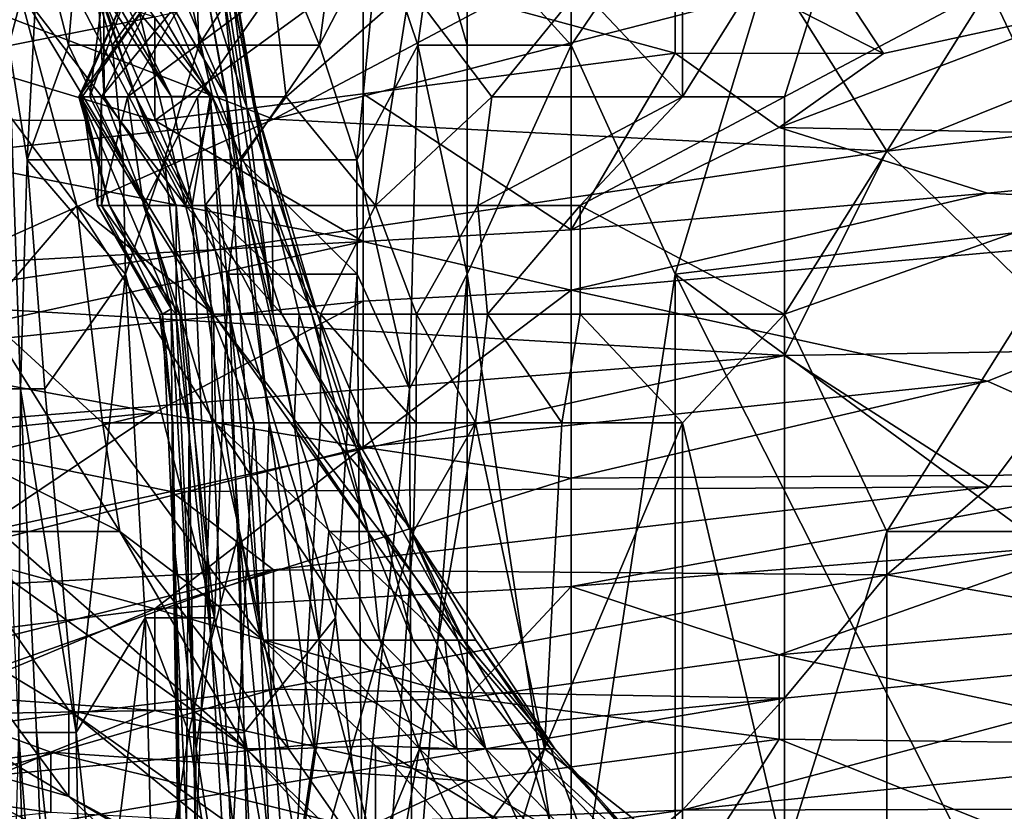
# Model space of a CAD drawing. Extents: x -0.375 to 0.375, y -0.309 to 0.309.
# Tile 72 of 226: x -0.266 to -0.246, y 0.173 to 0.189. Entities that reach past the tile are written whole.
import ezdxf

# ---------------------------------------------------------------- set-up
doc = ezdxf.new("R2010")
doc.units = 0

msp = doc.modelspace()

# ---------------------------------------------------------------- linework, layer by layer
for points in [[(-0.233485, 0.186364, 0.449816), (-0.231344, 0.200515, 0.449852), (-0.248476, 0.198157, 0.449816)], [(-0.254901, 0.188723, 0.449689), (-0.248476, 0.198157, 0.449816), (-0.254901, 0.191081, 0.44967)], [(-0.252759, 0.184005, 0.449751), (-0.248476, 0.198157, 0.449816), (-0.254901, 0.188723, 0.449689)], [(-0.252759, 0.184005, 0.449751), (-0.233485, 0.186364, 0.449816), (-0.248476, 0.198157, 0.449816)], [(-0.252612, 0.19661, 0.449106), (-0.252612, 0.18766, 0.447641), (-0.254717, 0.189897, 0.449656)], [(-0.252612, 0.19661, 0.449106), (-0.248403, 0.194372, 0.446726), (-0.252612, 0.18766, 0.447641)], [(-0.263912, 0.189897, 0.626551), (-0.263788, 0.194372, 0.616873), (-0.262282, 0.18766, 0.616873)], [(-0.262352, 0.192135, 0.599452), (-0.26165, 0.18766, 0.605259), (-0.263788, 0.194372, 0.616873)], [(-0.26165, 0.18766, 0.605259), (-0.262282, 0.18766, 0.616873), (-0.263788, 0.194372, 0.616873)], [(-0.252612, 0.18766, 0.447641), (-0.248403, 0.194372, 0.446726), (-0.250508, 0.18766, 0.446629)], [(-0.248403, 0.194372, 0.446726), (-0.246298, 0.189897, 0.445799), (-0.250508, 0.18766, 0.446629)], [(-0.244194, 0.185422, 0.445298), (-0.246298, 0.189897, 0.445799), (-0.23788, 0.194372, 0.445756)], [(-0.266477, 0.188723, 0.347063), (-0.265853, 0.191081, 0.354816), (-0.266858, 0.19344, 0.335434)], [(-0.263936, 0.192135, 0.545253), (-0.261995, 0.18766, 0.543317), (-0.262415, 0.189897, 0.55106)], [(-0.263325, 0.189897, 0.533639), (-0.261995, 0.18766, 0.543317), (-0.263936, 0.192135, 0.545253)], [(-0.261455, 0.18766, 0.597516), (-0.26165, 0.18766, 0.605259), (-0.262352, 0.192135, 0.599452)], [(-0.262203, 0.192135, 0.593644), (-0.261455, 0.18766, 0.597516), (-0.262352, 0.192135, 0.599452)], [(-0.261047, 0.185422, 0.58203), (-0.261455, 0.18766, 0.597516), (-0.262203, 0.192135, 0.593644)], [(-0.262195, 0.192135, 0.587838), (-0.261047, 0.185422, 0.58203), (-0.262203, 0.192135, 0.593644)], [(-0.261884, 0.189897, 0.576223), (-0.261047, 0.185422, 0.58203), (-0.262195, 0.192135, 0.587838)], [(-0.252759, 0.190745, 0.106728), (-0.250618, 0.191819, 0.098975), (-0.248476, 0.18855, 0.129986)], [(-0.248476, 0.18855, 0.129986), (-0.250618, 0.191819, 0.098975), (-0.244193, 0.189476, 0.12611)], [(-0.266477, 0.188723, 0.347063), (-0.266096, 0.186364, 0.354816), (-0.265853, 0.191081, 0.354816)], [(-0.265853, 0.191081, 0.354816), (-0.266096, 0.186364, 0.354816), (-0.265244, 0.188723, 0.366445)], [(-0.265244, 0.188723, 0.366445), (-0.265038, 0.191081, 0.366445), (-0.265853, 0.191081, 0.354816)], [(-0.265244, 0.188723, 0.366445), (-0.264346, 0.188723, 0.378074), (-0.265038, 0.191081, 0.366445)], [(-0.264346, 0.188723, 0.378074), (-0.262646, 0.191081, 0.397456), (-0.265038, 0.191081, 0.366445)], [(-0.264346, 0.188723, 0.378074), (-0.262566, 0.188723, 0.401332), (-0.262646, 0.191081, 0.397456)], [(-0.262646, 0.191081, 0.397456), (-0.262566, 0.188723, 0.401332), (-0.261054, 0.191081, 0.416838)], [(-0.262566, 0.188723, 0.401332), (-0.260078, 0.188723, 0.432343), (-0.261054, 0.191081, 0.416838)], [(-0.261054, 0.191081, 0.416838), (-0.260078, 0.188723, 0.432343), (-0.259763, 0.191081, 0.432343)], [(-0.258855, 0.191081, 0.443972), (-0.259763, 0.191081, 0.432343), (-0.260078, 0.188723, 0.432343)], [(-0.260078, 0.188723, 0.432343), (-0.259315, 0.186364, 0.443972), (-0.258855, 0.191081, 0.443972)], [(-0.259315, 0.186364, 0.443972), (-0.25806, 0.188723, 0.447849), (-0.258855, 0.191081, 0.443972)], [(-0.25806, 0.188723, 0.447849), (-0.257731, 0.191081, 0.447849), (-0.258855, 0.191081, 0.443972)], [(-0.257731, 0.191081, 0.447849), (-0.25806, 0.188723, 0.447849), (-0.257042, 0.188723, 0.449172)], [(-0.257042, 0.191081, 0.44886), (-0.257731, 0.191081, 0.447849), (-0.257042, 0.188723, 0.449172)], [(-0.254901, 0.188723, 0.449689), (-0.254901, 0.191081, 0.44967), (-0.257042, 0.191081, 0.44886)], [(-0.257042, 0.188723, 0.449172), (-0.254901, 0.188723, 0.449689), (-0.257042, 0.191081, 0.44886)], [(-0.259184, 0.190301, 0.106728), (-0.252759, 0.190745, 0.106728), (-0.252759, 0.188555, 0.12611)], [(-0.252759, 0.190745, 0.106728), (-0.248476, 0.18855, 0.129986), (-0.252759, 0.188555, 0.12611)], [(-0.23788, 0.19079, 0.79689), (-0.250508, 0.189905, 0.802697), (-0.248403, 0.186541, 0.794954)], [(-0.248403, 0.186541, 0.794954), (-0.23788, 0.187757, 0.791083), (-0.23788, 0.19079, 0.79689)], [(-0.254717, 0.19055, 0.806569), (-0.269449, 0.190435, 0.816247), (-0.261031, 0.187201, 0.804633)], [(-0.26775, 0.190631, 0.102851), (-0.263467, 0.189307, 0.11448), (-0.26775, 0.188461, 0.122233)], [(-0.261031, 0.187201, 0.804633), (-0.250508, 0.189905, 0.802697), (-0.254717, 0.19055, 0.806569)], [(-0.261031, 0.187201, 0.804633), (-0.269449, 0.190435, 0.816247), (-0.269449, 0.186294, 0.808504)], [(-0.263467, 0.187174, 0.133862), (-0.259184, 0.190301, 0.106728), (-0.259184, 0.187719, 0.129986)], [(-0.263467, 0.189307, 0.11448), (-0.259184, 0.190301, 0.106728), (-0.263467, 0.187174, 0.133862)], [(-0.259184, 0.190301, 0.106728), (-0.252759, 0.188555, 0.12611), (-0.259184, 0.187719, 0.129986)], [(-0.265076, 0.185422, 0.647843), (-0.26843, 0.189897, 0.655586), (-0.266277, 0.189897, 0.643972)], [(-0.267, 0.183185, 0.663329), (-0.26843, 0.189897, 0.655586), (-0.265076, 0.185422, 0.647843)], [(-0.265158, 0.189897, 0.636229), (-0.262836, 0.185422, 0.630422), (-0.266277, 0.189897, 0.643972)], [(-0.26226, 0.183185, 0.634294), (-0.266277, 0.189897, 0.643972), (-0.262836, 0.185422, 0.630422)], [(-0.26226, 0.183185, 0.634294), (-0.265076, 0.185422, 0.647843), (-0.266277, 0.189897, 0.643972)], [(-0.263912, 0.189897, 0.626551), (-0.262836, 0.185422, 0.630422), (-0.265158, 0.189897, 0.636229)], [(-0.263409, 0.189897, 0.475568), (-0.265032, 0.18766, 0.47944), (-0.264011, 0.189897, 0.487183)], [(-0.265032, 0.18766, 0.47944), (-0.265002, 0.18766, 0.487183), (-0.264011, 0.189897, 0.487183)], [(-0.263409, 0.189897, 0.475568), (-0.264964, 0.18766, 0.475568), (-0.265032, 0.18766, 0.47944)], [(-0.265002, 0.18766, 0.487183), (-0.264809, 0.18766, 0.494925), (-0.264011, 0.189897, 0.487183)], [(-0.263409, 0.189897, 0.475568), (-0.264569, 0.18766, 0.469761), (-0.264964, 0.18766, 0.475568)], [(-0.264809, 0.18766, 0.494925), (-0.26451, 0.18766, 0.500732), (-0.264526, 0.189897, 0.496861)], [(-0.264011, 0.189897, 0.487183), (-0.264809, 0.18766, 0.494925), (-0.264526, 0.189897, 0.496861)], [(-0.264644, 0.189897, 0.502668), (-0.263861, 0.18766, 0.508475), (-0.264606, 0.189897, 0.510411)], [(-0.26451, 0.18766, 0.500732), (-0.263861, 0.18766, 0.508475), (-0.264644, 0.189897, 0.502668)], [(-0.264526, 0.189897, 0.496861), (-0.26451, 0.18766, 0.500732), (-0.264644, 0.189897, 0.502668)], [(-0.264606, 0.189897, 0.510411), (-0.263135, 0.187673, 0.516218), (-0.26442, 0.189897, 0.516218)], [(-0.263861, 0.18766, 0.508475), (-0.262705, 0.185422, 0.512346), (-0.264606, 0.189897, 0.510411)], [(-0.264606, 0.189897, 0.510411), (-0.262705, 0.185422, 0.512346), (-0.263135, 0.187673, 0.516218)], [(-0.262752, 0.189897, 0.467826), (-0.264569, 0.18766, 0.469761), (-0.263409, 0.189897, 0.475568)], [(-0.264035, 0.18766, 0.46589), (-0.264569, 0.18766, 0.469761), (-0.262752, 0.189897, 0.467826)], [(-0.26442, 0.189897, 0.516218), (-0.263135, 0.187673, 0.516218), (-0.264214, 0.189897, 0.520089)], [(-0.263638, 0.189897, 0.527832), (-0.264214, 0.189897, 0.520089), (-0.262333, 0.18766, 0.527832)], [(-0.262333, 0.18766, 0.527832), (-0.264214, 0.189897, 0.520089), (-0.263135, 0.187673, 0.516218)], [(-0.262752, 0.189897, 0.467826), (-0.261031, 0.189897, 0.460173), (-0.264035, 0.18766, 0.46589)], [(-0.264035, 0.18766, 0.46589), (-0.261031, 0.189897, 0.460173), (-0.262594, 0.18766, 0.460083)], [(-0.262836, 0.185422, 0.630422), (-0.263912, 0.189897, 0.626551), (-0.262282, 0.18766, 0.616873)], [(-0.263325, 0.189897, 0.533639), (-0.263638, 0.189897, 0.527832), (-0.262333, 0.18766, 0.527832)], [(-0.262333, 0.18766, 0.527832), (-0.261995, 0.18766, 0.543317), (-0.263325, 0.189897, 0.533639)], [(-0.260769, 0.18766, 0.456212), (-0.262594, 0.18766, 0.460083), (-0.261031, 0.189897, 0.460173)], [(-0.262415, 0.189897, 0.55106), (-0.261606, 0.185422, 0.560738), (-0.262067, 0.189897, 0.566545)], [(-0.261995, 0.18766, 0.543317), (-0.261606, 0.185422, 0.560738), (-0.262415, 0.189897, 0.55106)], [(-0.262067, 0.189897, 0.566545), (-0.261045, 0.183185, 0.568481), (-0.261884, 0.189897, 0.576223)], [(-0.261606, 0.185422, 0.560738), (-0.261045, 0.183185, 0.568481), (-0.262067, 0.189897, 0.566545)], [(-0.261045, 0.183185, 0.568481), (-0.261047, 0.185422, 0.58203), (-0.261884, 0.189897, 0.576223)], [(-0.248403, 0.186541, 0.794954), (-0.250508, 0.189905, 0.802697), (-0.261031, 0.187201, 0.804633)], [(-0.261031, 0.189897, 0.460173), (-0.258221, 0.189897, 0.454276), (-0.260769, 0.18766, 0.456212)], [(-0.260769, 0.18766, 0.456212), (-0.258221, 0.189897, 0.454276), (-0.258926, 0.185422, 0.451494)], [(-0.258926, 0.185422, 0.451494), (-0.258221, 0.189897, 0.454276), (-0.256538, 0.18766, 0.450405)], [(-0.254717, 0.189897, 0.449656), (-0.256538, 0.18766, 0.450405), (-0.258221, 0.189897, 0.454276)], [(-0.256538, 0.18766, 0.450405), (-0.254717, 0.189897, 0.449656), (-0.252612, 0.18766, 0.447641)], [(-0.250508, 0.183185, 0.446119), (-0.246298, 0.189897, 0.445799), (-0.244194, 0.185422, 0.445298)], [(-0.250508, 0.183185, 0.446119), (-0.250508, 0.18766, 0.446629), (-0.246298, 0.189897, 0.445799)], [(-0.250618, 0.187025, 0.141615), (-0.244193, 0.189476, 0.12611), (-0.235627, 0.186731, 0.157121)], [(-0.248476, 0.18855, 0.129986), (-0.244193, 0.189476, 0.12611), (-0.250618, 0.187025, 0.141615)], [(-0.263467, 0.187174, 0.133862), (-0.26775, 0.188461, 0.122233), (-0.263467, 0.189307, 0.11448)], [(-0.266594, 0.181647, 0.343187), (-0.266238, 0.181647, 0.350939), (-0.266477, 0.188723, 0.347063)], [(-0.266477, 0.188723, 0.347063), (-0.266238, 0.181647, 0.350939), (-0.266096, 0.186364, 0.354816)], [(-0.266096, 0.186364, 0.354816), (-0.264123, 0.186364, 0.38195), (-0.265244, 0.188723, 0.366445)], [(-0.265244, 0.188723, 0.366445), (-0.264123, 0.186364, 0.38195), (-0.264346, 0.188723, 0.378074)], [(-0.263272, 0.186364, 0.39358), (-0.262566, 0.188723, 0.401332), (-0.264346, 0.188723, 0.378074)], [(-0.264123, 0.186364, 0.38195), (-0.263272, 0.186364, 0.39358), (-0.264346, 0.188723, 0.378074)], [(-0.263272, 0.186364, 0.39358), (-0.26169, 0.186364, 0.412961), (-0.262566, 0.188723, 0.401332)], [(-0.262566, 0.188723, 0.401332), (-0.26169, 0.186364, 0.412961), (-0.260078, 0.188723, 0.432343)], [(-0.26169, 0.186364, 0.412961), (-0.259315, 0.186364, 0.443972), (-0.260078, 0.188723, 0.432343)], [(-0.258227, 0.181647, 0.447849), (-0.25806, 0.188723, 0.447849), (-0.259315, 0.186364, 0.443972)], [(-0.25806, 0.188723, 0.447849), (-0.258227, 0.181647, 0.447849), (-0.257042, 0.184005, 0.449287)], [(-0.257042, 0.188723, 0.449172), (-0.25806, 0.188723, 0.447849), (-0.257042, 0.184005, 0.449287)], [(-0.257042, 0.184005, 0.449287), (-0.254901, 0.188723, 0.449689), (-0.257042, 0.188723, 0.449172)], [(-0.254901, 0.169854, 0.449678), (-0.254901, 0.188723, 0.449689), (-0.257042, 0.184005, 0.449287)], [(-0.254901, 0.169854, 0.449678), (-0.252759, 0.184005, 0.449751), (-0.254901, 0.188723, 0.449689)], [(-0.26775, 0.188461, 0.122233), (-0.263467, 0.187174, 0.133862), (-0.272033, 0.187189, 0.133862)], [(-0.259184, 0.187719, 0.129986), (-0.252759, 0.188555, 0.12611), (-0.254901, 0.184922, 0.157121)], [(-0.252759, 0.188555, 0.12611), (-0.250618, 0.187025, 0.141615), (-0.254901, 0.184922, 0.157121)], [(-0.252759, 0.188555, 0.12611), (-0.248476, 0.18855, 0.129986), (-0.250618, 0.187025, 0.141615)], [(-0.264404, 0.185422, 0.481375), (-0.265002, 0.18766, 0.487183), (-0.265032, 0.18766, 0.47944)], [(-0.264964, 0.18766, 0.475568), (-0.264404, 0.185422, 0.481375), (-0.265032, 0.18766, 0.47944)], [(-0.265002, 0.18766, 0.487183), (-0.263661, 0.185422, 0.491054), (-0.264809, 0.18766, 0.494925)], [(-0.263661, 0.185422, 0.491054), (-0.265002, 0.18766, 0.487183), (-0.263135, 0.18329, 0.487183)], [(-0.263135, 0.18329, 0.487183), (-0.265002, 0.18766, 0.487183), (-0.264404, 0.185422, 0.481375)], [(-0.264652, 0.185422, 0.475568), (-0.264404, 0.185422, 0.481375), (-0.264964, 0.18766, 0.475568)], [(-0.264569, 0.18766, 0.469761), (-0.264652, 0.185422, 0.475568), (-0.264964, 0.18766, 0.475568)], [(-0.264809, 0.18766, 0.494925), (-0.263661, 0.185422, 0.491054), (-0.26451, 0.18766, 0.500732)], [(-0.264571, 0.185422, 0.469761), (-0.264652, 0.185422, 0.475568), (-0.264569, 0.18766, 0.469761)], [(-0.263705, 0.185422, 0.462019), (-0.264571, 0.185422, 0.469761), (-0.264035, 0.18766, 0.46589)], [(-0.264035, 0.18766, 0.46589), (-0.264571, 0.185422, 0.469761), (-0.264569, 0.18766, 0.469761)], [(-0.263861, 0.18766, 0.508475), (-0.26451, 0.18766, 0.500732), (-0.263028, 0.185422, 0.502668)], [(-0.263661, 0.185422, 0.491054), (-0.263028, 0.185422, 0.502668), (-0.26451, 0.18766, 0.500732)], [(-0.262594, 0.18766, 0.460083), (-0.263705, 0.185422, 0.462019), (-0.264035, 0.18766, 0.46589)], [(-0.263028, 0.185422, 0.502668), (-0.262705, 0.185422, 0.512346), (-0.263861, 0.18766, 0.508475)], [(-0.263705, 0.185422, 0.462019), (-0.262594, 0.18766, 0.460083), (-0.262434, 0.185422, 0.458147)], [(-0.263467, 0.187174, 0.133862), (-0.259184, 0.187719, 0.129986), (-0.259184, 0.184677, 0.157121)], [(-0.262705, 0.185422, 0.512346), (-0.262333, 0.18766, 0.527832), (-0.263135, 0.187673, 0.516218)], [(-0.262836, 0.185422, 0.630422), (-0.262282, 0.18766, 0.616873), (-0.260857, 0.183185, 0.620744)], [(-0.262705, 0.185422, 0.512346), (-0.261738, 0.17871, 0.529767), (-0.262333, 0.18766, 0.527832)], [(-0.260769, 0.18766, 0.456212), (-0.262434, 0.185422, 0.458147), (-0.262594, 0.18766, 0.460083)], [(-0.258926, 0.185422, 0.451494), (-0.262434, 0.185422, 0.458147), (-0.260769, 0.18766, 0.456212)], [(-0.262333, 0.18766, 0.527832), (-0.261288, 0.176473, 0.53751), (-0.261995, 0.18766, 0.543317)], [(-0.262333, 0.18766, 0.527832), (-0.261738, 0.17871, 0.529767), (-0.261288, 0.176473, 0.53751)], [(-0.26165, 0.18766, 0.605259), (-0.260125, 0.183185, 0.605259), (-0.262282, 0.18766, 0.616873)], [(-0.260857, 0.183185, 0.620744), (-0.262282, 0.18766, 0.616873), (-0.260125, 0.183185, 0.605259)], [(-0.261995, 0.18766, 0.543317), (-0.261114, 0.180948, 0.554931), (-0.261606, 0.185422, 0.560738)], [(-0.261288, 0.176473, 0.53751), (-0.261114, 0.180948, 0.554931), (-0.261995, 0.18766, 0.543317)], [(-0.26165, 0.18766, 0.605259), (-0.261455, 0.18766, 0.597516), (-0.26012, 0.183185, 0.597516)], [(-0.26012, 0.183185, 0.597516), (-0.260125, 0.183185, 0.605259), (-0.26165, 0.18766, 0.605259)], [(-0.26012, 0.183185, 0.597516), (-0.261455, 0.18766, 0.597516), (-0.260239, 0.183185, 0.589773)], [(-0.261455, 0.18766, 0.597516), (-0.261047, 0.185422, 0.58203), (-0.260239, 0.183185, 0.589773)], [(-0.259184, 0.187719, 0.129986), (-0.254901, 0.184922, 0.157121), (-0.259184, 0.184677, 0.157121)], [(-0.256821, 0.185422, 0.4486), (-0.258926, 0.185422, 0.451494), (-0.256538, 0.18766, 0.450405)], [(-0.256821, 0.185422, 0.4486), (-0.252612, 0.18766, 0.447641), (-0.254717, 0.185422, 0.44725)], [(-0.256821, 0.185422, 0.4486), (-0.256538, 0.18766, 0.450405), (-0.252612, 0.18766, 0.447641)], [(-0.254717, 0.185422, 0.44725), (-0.252612, 0.18766, 0.447641), (-0.250508, 0.18766, 0.446629)], [(-0.250508, 0.183185, 0.446119), (-0.254717, 0.185422, 0.44725), (-0.250508, 0.18766, 0.446629)], [(-0.23788, 0.187757, 0.791083), (-0.248403, 0.186541, 0.794954), (-0.244194, 0.182436, 0.78334)], [(-0.269892, 0.184087, 0.160997), (-0.272033, 0.187189, 0.133862), (-0.259184, 0.184677, 0.157121)], [(-0.272033, 0.187189, 0.133862), (-0.263467, 0.187174, 0.133862), (-0.259184, 0.184677, 0.157121)], [(-0.261031, 0.187201, 0.804633), (-0.269449, 0.186294, 0.808504), (-0.269449, 0.183446, 0.802697)], [(-0.248403, 0.186541, 0.794954), (-0.261031, 0.187201, 0.804633), (-0.269449, 0.183446, 0.802697)], [(-0.250618, 0.187025, 0.141615), (-0.246335, 0.185676, 0.157121), (-0.254901, 0.184922, 0.157121)], [(-0.250618, 0.187025, 0.141615), (-0.235627, 0.186731, 0.157121), (-0.246335, 0.185676, 0.157121)], [(-0.246335, 0.185676, 0.157121), (-0.235627, 0.186731, 0.157121), (-0.237769, 0.185214, 0.16875)], [(-0.250508, 0.18233, 0.787212), (-0.248403, 0.186541, 0.794954), (-0.269449, 0.183446, 0.802697)], [(-0.244194, 0.182436, 0.78334), (-0.248403, 0.186541, 0.794954), (-0.250508, 0.18233, 0.787212)], [(-0.266238, 0.181647, 0.350939), (-0.265737, 0.181647, 0.358692), (-0.266096, 0.186364, 0.354816)], [(-0.266096, 0.186364, 0.354816), (-0.264071, 0.184005, 0.38195), (-0.264123, 0.186364, 0.38195)], [(-0.265737, 0.181647, 0.358692), (-0.264071, 0.184005, 0.38195), (-0.266096, 0.186364, 0.354816)], [(-0.264123, 0.186364, 0.38195), (-0.264071, 0.184005, 0.38195), (-0.263272, 0.186364, 0.39358)], [(-0.264071, 0.184005, 0.38195), (-0.26224, 0.17693, 0.401332), (-0.263272, 0.186364, 0.39358)], [(-0.263272, 0.186364, 0.39358), (-0.261951, 0.184005, 0.409085), (-0.26169, 0.186364, 0.412961)], [(-0.263272, 0.186364, 0.39358), (-0.26224, 0.17693, 0.401332), (-0.261951, 0.184005, 0.409085)], [(-0.261951, 0.184005, 0.409085), (-0.259309, 0.184005, 0.443972), (-0.26169, 0.186364, 0.412961)], [(-0.26169, 0.186364, 0.412961), (-0.259309, 0.184005, 0.443972), (-0.259315, 0.186364, 0.443972)], [(-0.259315, 0.186364, 0.443972), (-0.259309, 0.184005, 0.443972), (-0.258227, 0.181647, 0.447849)], [(-0.252759, 0.184005, 0.449751), (-0.227061, 0.165137, 0.449729), (-0.233485, 0.186364, 0.449816)], [(-0.254901, 0.184922, 0.157121), (-0.246335, 0.185676, 0.157121), (-0.254901, 0.183676, 0.16875)], [(-0.246335, 0.185676, 0.157121), (-0.237769, 0.185214, 0.16875), (-0.254901, 0.183676, 0.16875)], [(-0.264545, 0.180948, 0.657522), (-0.267, 0.183185, 0.663329), (-0.265076, 0.185422, 0.647843)], [(-0.262225, 0.180948, 0.643972), (-0.264545, 0.180948, 0.657522), (-0.265076, 0.185422, 0.647843)], [(-0.26226, 0.183185, 0.634294), (-0.262225, 0.180948, 0.643972), (-0.265076, 0.185422, 0.647843)], [(-0.264652, 0.185422, 0.475568), (-0.263313, 0.183185, 0.47944), (-0.264404, 0.185422, 0.481375)], [(-0.263374, 0.183185, 0.473633), (-0.263313, 0.183185, 0.47944), (-0.264652, 0.185422, 0.475568)], [(-0.264571, 0.185422, 0.469761), (-0.263374, 0.183185, 0.473633), (-0.264652, 0.185422, 0.475568)], [(-0.264571, 0.185422, 0.469761), (-0.263705, 0.185422, 0.462019), (-0.262954, 0.183185, 0.463954)], [(-0.262954, 0.183185, 0.463954), (-0.263374, 0.183185, 0.473633), (-0.264571, 0.185422, 0.469761)], [(-0.263313, 0.183185, 0.47944), (-0.263135, 0.18329, 0.487183), (-0.264404, 0.185422, 0.481375)], [(-0.262954, 0.183185, 0.463954), (-0.263705, 0.185422, 0.462019), (-0.262304, 0.183185, 0.460083)], [(-0.263705, 0.185422, 0.462019), (-0.262434, 0.185422, 0.458147), (-0.262304, 0.183185, 0.460083)], [(-0.263031, 0.183185, 0.491054), (-0.263028, 0.185422, 0.502668), (-0.263661, 0.185422, 0.491054)], [(-0.263031, 0.183185, 0.491054), (-0.263661, 0.185422, 0.491054), (-0.263135, 0.18329, 0.487183)], [(-0.263031, 0.183185, 0.491054), (-0.262314, 0.176473, 0.508475), (-0.263028, 0.185422, 0.502668)], [(-0.263028, 0.185422, 0.502668), (-0.262314, 0.176473, 0.508475), (-0.262705, 0.185422, 0.512346)], [(-0.260857, 0.183185, 0.620744), (-0.26226, 0.183185, 0.634294), (-0.262836, 0.185422, 0.630422)], [(-0.262314, 0.176473, 0.508475), (-0.261738, 0.17871, 0.529767), (-0.262705, 0.185422, 0.512346)], [(-0.262434, 0.185422, 0.458147), (-0.258926, 0.185422, 0.451494), (-0.260059, 0.183185, 0.454276)], [(-0.260059, 0.183185, 0.454276), (-0.260064, 0.180948, 0.456212), (-0.262434, 0.185422, 0.458147)], [(-0.262434, 0.185422, 0.458147), (-0.261436, 0.180948, 0.460083), (-0.262304, 0.183185, 0.460083)], [(-0.262434, 0.185422, 0.458147), (-0.260064, 0.180948, 0.456212), (-0.261436, 0.180948, 0.460083)], [(-0.261045, 0.183185, 0.568481), (-0.261606, 0.185422, 0.560738), (-0.260603, 0.180948, 0.568481)], [(-0.260603, 0.180948, 0.568481), (-0.261606, 0.185422, 0.560738), (-0.261114, 0.180948, 0.554931)], [(-0.260239, 0.183185, 0.589773), (-0.261047, 0.185422, 0.58203), (-0.260499, 0.183185, 0.58203)], [(-0.261045, 0.183185, 0.568481), (-0.260499, 0.183185, 0.58203), (-0.261047, 0.185422, 0.58203)], [(-0.260059, 0.183185, 0.454276), (-0.258926, 0.185422, 0.451494), (-0.258087, 0.183185, 0.450405)], [(-0.258926, 0.185422, 0.451494), (-0.256821, 0.185422, 0.4486), (-0.258087, 0.183185, 0.450405)], [(-0.256821, 0.185422, 0.4486), (-0.256624, 0.183185, 0.448469), (-0.258087, 0.183185, 0.450405)], [(-0.256624, 0.183185, 0.448469), (-0.256821, 0.185422, 0.4486), (-0.254717, 0.185422, 0.44725)], [(-0.254717, 0.185422, 0.44725), (-0.254717, 0.183185, 0.447209), (-0.256624, 0.183185, 0.448469)], [(-0.254717, 0.183185, 0.447209), (-0.254717, 0.185422, 0.44725), (-0.250508, 0.183185, 0.446119)], [(-0.248403, 0.17871, 0.445464), (-0.250508, 0.183185, 0.446119), (-0.244194, 0.185422, 0.445298)], [(-0.244194, 0.17871, 0.445147), (-0.248403, 0.17871, 0.445464), (-0.244194, 0.185422, 0.445298)], [(-0.254901, 0.183676, 0.16875), (-0.237769, 0.185214, 0.16875), (-0.246335, 0.181803, 0.192008)], [(-0.246335, 0.181803, 0.192008), (-0.237769, 0.185214, 0.16875), (-0.242052, 0.179899, 0.21139)], [(-0.259184, 0.184677, 0.157121), (-0.254901, 0.184922, 0.157121), (-0.254901, 0.183676, 0.16875)], [(-0.269892, 0.184087, 0.160997), (-0.259184, 0.184677, 0.157121), (-0.269892, 0.182343, 0.176502)], [(-0.259184, 0.184677, 0.157121), (-0.259184, 0.183454, 0.16875), (-0.269892, 0.182343, 0.176502)], [(-0.259184, 0.184677, 0.157121), (-0.254901, 0.183676, 0.16875), (-0.259184, 0.183454, 0.16875)], [(-0.265737, 0.181647, 0.358692), (-0.26509, 0.174571, 0.362569), (-0.264071, 0.184005, 0.38195)], [(-0.26509, 0.174571, 0.362569), (-0.263669, 0.17693, 0.38195), (-0.264071, 0.184005, 0.38195)], [(-0.263669, 0.17693, 0.38195), (-0.26224, 0.17693, 0.401332), (-0.264071, 0.184005, 0.38195)], [(-0.26224, 0.17693, 0.401332), (-0.26163, 0.174571, 0.409085), (-0.261951, 0.184005, 0.409085)], [(-0.259749, 0.17693, 0.43622), (-0.259309, 0.184005, 0.443972), (-0.261951, 0.184005, 0.409085)], [(-0.259749, 0.17693, 0.43622), (-0.261951, 0.184005, 0.409085), (-0.26163, 0.174571, 0.409085)], [(-0.259749, 0.17693, 0.43622), (-0.259209, 0.172213, 0.443972), (-0.259309, 0.184005, 0.443972)], [(-0.258227, 0.181647, 0.447849), (-0.259309, 0.184005, 0.443972), (-0.259209, 0.172213, 0.443972)], [(-0.258227, 0.181647, 0.447849), (-0.258177, 0.169854, 0.447849), (-0.257042, 0.184005, 0.449287)], [(-0.257042, 0.184005, 0.449287), (-0.258177, 0.169854, 0.447849), (-0.257042, 0.155703, 0.449221)], [(-0.257042, 0.155703, 0.449221), (-0.254901, 0.169854, 0.449678), (-0.257042, 0.184005, 0.449287)], [(-0.252759, 0.16042, 0.449729), (-0.252759, 0.184005, 0.449751), (-0.254901, 0.169854, 0.449678)], [(-0.242052, 0.162778, 0.449729), (-0.252759, 0.184005, 0.449751), (-0.252759, 0.16042, 0.449729)], [(-0.242052, 0.162778, 0.449729), (-0.227061, 0.165137, 0.449729), (-0.252759, 0.184005, 0.449751)], [(-0.259184, 0.180445, 0.195884), (-0.254901, 0.183676, 0.16875), (-0.246335, 0.181803, 0.192008)], [(-0.259184, 0.183454, 0.16875), (-0.254901, 0.183676, 0.16875), (-0.259184, 0.180445, 0.195884)], [(-0.269892, 0.182343, 0.176502), (-0.259184, 0.183454, 0.16875), (-0.263467, 0.181156, 0.188132)], [(-0.269449, 0.180811, 0.79689), (-0.250508, 0.18233, 0.787212), (-0.269449, 0.183446, 0.802697)], [(-0.259184, 0.183454, 0.16875), (-0.259184, 0.180445, 0.195884), (-0.263467, 0.181156, 0.188132)], [(-0.263135, 0.18329, 0.487183), (-0.263313, 0.183185, 0.47944), (-0.263103, 0.17871, 0.477504)], [(-0.263135, 0.18329, 0.487183), (-0.262617, 0.174235, 0.494925), (-0.263031, 0.183185, 0.491054)], [(-0.263103, 0.17871, 0.477504), (-0.262617, 0.174235, 0.494925), (-0.263135, 0.18329, 0.487183)], [(-0.267, 0.183185, 0.663329), (-0.26419, 0.17871, 0.663329), (-0.268674, 0.180948, 0.676878)], [(-0.264545, 0.180948, 0.657522), (-0.26419, 0.17871, 0.663329), (-0.267, 0.183185, 0.663329)], [(-0.263374, 0.183185, 0.473633), (-0.263099, 0.180948, 0.473633), (-0.263313, 0.183185, 0.47944)], [(-0.262763, 0.180948, 0.467826), (-0.263099, 0.180948, 0.473633), (-0.263374, 0.183185, 0.473633)], [(-0.262954, 0.183185, 0.463954), (-0.262763, 0.180948, 0.467826), (-0.263374, 0.183185, 0.473633)], [(-0.263103, 0.17871, 0.477504), (-0.263313, 0.183185, 0.47944), (-0.263099, 0.180948, 0.473633)], [(-0.262617, 0.174235, 0.494925), (-0.262314, 0.176473, 0.508475), (-0.263031, 0.183185, 0.491054)], [(-0.262281, 0.180948, 0.463954), (-0.262763, 0.180948, 0.467826), (-0.262954, 0.183185, 0.463954)], [(-0.262304, 0.183185, 0.460083), (-0.262281, 0.180948, 0.463954), (-0.262954, 0.183185, 0.463954)], [(-0.261436, 0.180948, 0.460083), (-0.262281, 0.180948, 0.463954), (-0.262304, 0.183185, 0.460083)], [(-0.257502, 0.176473, 0.626551), (-0.262225, 0.180948, 0.643972), (-0.26226, 0.183185, 0.634294)], [(-0.26226, 0.183185, 0.634294), (-0.260857, 0.183185, 0.620744), (-0.257115, 0.176473, 0.620744)], [(-0.257115, 0.176473, 0.620744), (-0.257502, 0.176473, 0.626551), (-0.26226, 0.183185, 0.634294)], [(-0.261045, 0.183185, 0.568481), (-0.260603, 0.180948, 0.568481), (-0.260499, 0.183185, 0.58203)], [(-0.260125, 0.183185, 0.605259), (-0.258196, 0.17871, 0.611066), (-0.260857, 0.183185, 0.620744)], [(-0.258196, 0.17871, 0.611066), (-0.257115, 0.176473, 0.620744), (-0.260857, 0.183185, 0.620744)], [(-0.260603, 0.180948, 0.568481), (-0.259082, 0.17871, 0.58203), (-0.260499, 0.183185, 0.58203)], [(-0.259082, 0.17871, 0.58203), (-0.260239, 0.183185, 0.589773), (-0.260499, 0.183185, 0.58203)], [(-0.26012, 0.183185, 0.597516), (-0.260239, 0.183185, 0.589773), (-0.258753, 0.17871, 0.587838)], [(-0.260239, 0.183185, 0.589773), (-0.259082, 0.17871, 0.58203), (-0.258753, 0.17871, 0.587838)], [(-0.258196, 0.17871, 0.611066), (-0.260125, 0.183185, 0.605259), (-0.26012, 0.183185, 0.597516)], [(-0.25723, 0.176473, 0.597516), (-0.258196, 0.17871, 0.611066), (-0.26012, 0.183185, 0.597516)], [(-0.258753, 0.17871, 0.587838), (-0.25723, 0.176473, 0.597516), (-0.26012, 0.183185, 0.597516)], [(-0.258093, 0.180948, 0.45234), (-0.260064, 0.180948, 0.456212), (-0.260059, 0.183185, 0.454276)], [(-0.260059, 0.183185, 0.454276), (-0.258087, 0.183185, 0.450405), (-0.258093, 0.180948, 0.45234)], [(-0.258087, 0.183185, 0.450405), (-0.256871, 0.180948, 0.450405), (-0.258093, 0.180948, 0.45234)], [(-0.258087, 0.183185, 0.450405), (-0.256624, 0.183185, 0.448469), (-0.256871, 0.180948, 0.450405)], [(-0.256871, 0.180948, 0.450405), (-0.256624, 0.183185, 0.448469), (-0.255091, 0.180948, 0.448469)], [(-0.256624, 0.183185, 0.448469), (-0.254717, 0.183185, 0.447209), (-0.255091, 0.180948, 0.448469)], [(-0.255091, 0.180948, 0.448469), (-0.254717, 0.183185, 0.447209), (-0.252612, 0.180948, 0.446868)], [(-0.252612, 0.180948, 0.446868), (-0.254717, 0.183185, 0.447209), (-0.250508, 0.183185, 0.446119)], [(-0.250508, 0.183185, 0.446119), (-0.250508, 0.171998, 0.445812), (-0.252612, 0.180948, 0.446868)], [(-0.250508, 0.171998, 0.445812), (-0.250508, 0.183185, 0.446119), (-0.248403, 0.17871, 0.445464)], [(-0.246298, 0.179631, 0.777533), (-0.244194, 0.182436, 0.78334), (-0.250508, 0.18233, 0.787212)], [(-0.235775, 0.179911, 0.771726), (-0.244194, 0.182436, 0.78334), (-0.246298, 0.179631, 0.777533)], [(-0.269892, 0.180515, 0.192008), (-0.269892, 0.182343, 0.176502), (-0.263467, 0.181156, 0.188132)], [(-0.263135, 0.179534, 0.789147), (-0.250508, 0.18233, 0.787212), (-0.269449, 0.180811, 0.79689)], [(-0.263135, 0.179534, 0.789147), (-0.246298, 0.179631, 0.777533), (-0.250508, 0.18233, 0.787212)], [(-0.259184, 0.180445, 0.195884), (-0.246335, 0.181803, 0.192008), (-0.254901, 0.179803, 0.203637)], [(-0.246335, 0.181803, 0.192008), (-0.242052, 0.179899, 0.21139), (-0.254901, 0.179803, 0.203637)], [(-0.266594, 0.181647, 0.343187), (-0.266274, 0.174571, 0.343187), (-0.266238, 0.181647, 0.350939)], [(-0.266274, 0.174571, 0.343187), (-0.265903, 0.174571, 0.350939), (-0.266238, 0.181647, 0.350939)], [(-0.266238, 0.181647, 0.350939), (-0.26509, 0.174571, 0.362569), (-0.265737, 0.181647, 0.358692)], [(-0.265903, 0.174571, 0.350939), (-0.26509, 0.174571, 0.362569), (-0.266238, 0.181647, 0.350939)], [(-0.258177, 0.169854, 0.447849), (-0.258227, 0.181647, 0.447849), (-0.259209, 0.172213, 0.443972)], [(-0.269892, 0.17961, 0.199761), (-0.263467, 0.181156, 0.188132), (-0.26775, 0.178286, 0.21139)], [(-0.269892, 0.180515, 0.192008), (-0.263467, 0.181156, 0.188132), (-0.269892, 0.17961, 0.199761)], [(-0.263467, 0.181156, 0.188132), (-0.259184, 0.180445, 0.195884), (-0.26775, 0.178286, 0.21139)], [(-0.273658, 0.177258, 0.791083), (-0.263135, 0.179534, 0.789147), (-0.269449, 0.180811, 0.79689)], [(-0.268674, 0.180948, 0.676878), (-0.26419, 0.17871, 0.663329), (-0.26667, 0.17871, 0.674943)], [(-0.262225, 0.180948, 0.643972), (-0.261232, 0.176473, 0.655586), (-0.264545, 0.180948, 0.657522)], [(-0.264545, 0.180948, 0.657522), (-0.261232, 0.176473, 0.655586), (-0.26419, 0.17871, 0.663329)], [(-0.262861, 0.167523, 0.467826), (-0.263103, 0.17871, 0.477504), (-0.263099, 0.180948, 0.473633)], [(-0.262861, 0.167523, 0.467826), (-0.263099, 0.180948, 0.473633), (-0.262763, 0.180948, 0.467826)], [(-0.26263, 0.171998, 0.463954), (-0.262861, 0.167523, 0.467826), (-0.262763, 0.180948, 0.467826)], [(-0.262281, 0.180948, 0.463954), (-0.26263, 0.171998, 0.463954), (-0.262763, 0.180948, 0.467826)], [(-0.261884, 0.171998, 0.460083), (-0.26263, 0.171998, 0.463954), (-0.262281, 0.180948, 0.463954)], [(-0.261436, 0.180948, 0.460083), (-0.261884, 0.171998, 0.460083), (-0.262281, 0.180948, 0.463954)], [(-0.259201, 0.176473, 0.642036), (-0.261232, 0.176473, 0.655586), (-0.262225, 0.180948, 0.643972)], [(-0.262225, 0.180948, 0.643972), (-0.257502, 0.176473, 0.626551), (-0.259201, 0.176473, 0.642036)], [(-0.261436, 0.180948, 0.460083), (-0.260696, 0.16976, 0.456212), (-0.261884, 0.171998, 0.460083)], [(-0.260696, 0.16976, 0.456212), (-0.261436, 0.180948, 0.460083), (-0.260064, 0.180948, 0.456212)], [(-0.261288, 0.176473, 0.53751), (-0.260182, 0.174235, 0.549124), (-0.261114, 0.180948, 0.554931)], [(-0.261114, 0.180948, 0.554931), (-0.260088, 0.176473, 0.558802), (-0.260603, 0.180948, 0.568481)], [(-0.260182, 0.174235, 0.549124), (-0.260088, 0.176473, 0.558802), (-0.261114, 0.180948, 0.554931)], [(-0.260696, 0.16976, 0.456212), (-0.260064, 0.180948, 0.456212), (-0.258144, 0.17871, 0.45234)], [(-0.259889, 0.17871, 0.570416), (-0.259082, 0.17871, 0.58203), (-0.260603, 0.180948, 0.568481)], [(-0.260088, 0.176473, 0.558802), (-0.259889, 0.17871, 0.570416), (-0.260603, 0.180948, 0.568481)], [(-0.258144, 0.17871, 0.45234), (-0.260064, 0.180948, 0.456212), (-0.258093, 0.180948, 0.45234)], [(-0.2588, 0.16976, 0.45234), (-0.258144, 0.17871, 0.45234), (-0.256871, 0.180948, 0.450405)], [(-0.256871, 0.180948, 0.450405), (-0.255451, 0.174235, 0.448469), (-0.2588, 0.16976, 0.45234)], [(-0.256871, 0.180948, 0.450405), (-0.258144, 0.17871, 0.45234), (-0.258093, 0.180948, 0.45234)], [(-0.255451, 0.174235, 0.448469), (-0.256871, 0.180948, 0.450405), (-0.255091, 0.180948, 0.448469)], [(-0.255451, 0.174235, 0.448469), (-0.255091, 0.180948, 0.448469), (-0.252612, 0.180948, 0.446868)], [(-0.252612, 0.171998, 0.446534), (-0.255451, 0.174235, 0.448469), (-0.252612, 0.180948, 0.446868)], [(-0.252612, 0.180948, 0.446868), (-0.250508, 0.171998, 0.445812), (-0.252612, 0.171998, 0.446534)], [(-0.26775, 0.178286, 0.21139), (-0.259184, 0.180445, 0.195884), (-0.263467, 0.177119, 0.223019)], [(-0.259184, 0.180445, 0.195884), (-0.254901, 0.179803, 0.203637), (-0.263467, 0.177119, 0.223019)], [(-0.263467, 0.177119, 0.223019), (-0.254901, 0.179803, 0.203637), (-0.254901, 0.177575, 0.223019)], [(-0.254901, 0.177575, 0.223019), (-0.254901, 0.179803, 0.203637), (-0.242052, 0.179899, 0.21139)], [(-0.242052, 0.179899, 0.21139), (-0.244193, 0.178445, 0.223019), (-0.254901, 0.177575, 0.223019)], [(-0.248403, 0.177815, 0.773662), (-0.235775, 0.179911, 0.771726), (-0.246298, 0.179631, 0.777533)], [(-0.239984, 0.176336, 0.762048), (-0.235775, 0.179911, 0.771726), (-0.248403, 0.177815, 0.773662)], [(-0.261031, 0.177919, 0.78334), (-0.246298, 0.179631, 0.777533), (-0.263135, 0.179534, 0.789147)], [(-0.246298, 0.179631, 0.777533), (-0.261031, 0.177919, 0.78334), (-0.248403, 0.177815, 0.773662)], [(-0.273658, 0.177258, 0.791083), (-0.261031, 0.177919, 0.78334), (-0.263135, 0.179534, 0.789147)], [(-0.267839, 0.17871, 0.68075), (-0.261581, 0.174235, 0.669136), (-0.26524, 0.17503, 0.684621)], [(-0.267839, 0.17871, 0.68075), (-0.26667, 0.17871, 0.674943), (-0.261581, 0.174235, 0.669136)], [(-0.267638, 0.176473, 0.688492), (-0.267839, 0.17871, 0.68075), (-0.26524, 0.17503, 0.684621)], [(-0.26419, 0.17871, 0.663329), (-0.261581, 0.174235, 0.669136), (-0.26667, 0.17871, 0.674943)], [(-0.261232, 0.176473, 0.655586), (-0.260717, 0.174235, 0.663329), (-0.26419, 0.17871, 0.663329)], [(-0.260717, 0.174235, 0.663329), (-0.261581, 0.174235, 0.669136), (-0.26419, 0.17871, 0.663329)], [(-0.263103, 0.17871, 0.477504), (-0.262682, 0.16976, 0.487183), (-0.262617, 0.174235, 0.494925)], [(-0.26295, 0.16976, 0.477504), (-0.262682, 0.16976, 0.487183), (-0.263103, 0.17871, 0.477504)], [(-0.262861, 0.167523, 0.467826), (-0.26295, 0.16976, 0.477504), (-0.263103, 0.17871, 0.477504)], [(-0.261515, 0.16976, 0.514282), (-0.261738, 0.17871, 0.529767), (-0.262314, 0.176473, 0.508475)], [(-0.261738, 0.17871, 0.529767), (-0.261101, 0.171998, 0.527832), (-0.261288, 0.176473, 0.53751)], [(-0.261515, 0.16976, 0.514282), (-0.261101, 0.171998, 0.527832), (-0.261738, 0.17871, 0.529767)], [(-0.260696, 0.16976, 0.456212), (-0.258144, 0.17871, 0.45234), (-0.2588, 0.16976, 0.45234)], [(-0.260088, 0.176473, 0.558802), (-0.258837, 0.176473, 0.574288), (-0.259889, 0.17871, 0.570416)], [(-0.259082, 0.17871, 0.58203), (-0.259889, 0.17871, 0.570416), (-0.258837, 0.176473, 0.574288)], [(-0.258159, 0.176473, 0.58203), (-0.258753, 0.17871, 0.587838), (-0.259082, 0.17871, 0.58203)], [(-0.258159, 0.176473, 0.58203), (-0.259082, 0.17871, 0.58203), (-0.258837, 0.176473, 0.574288)], [(-0.25723, 0.176473, 0.597516), (-0.258753, 0.17871, 0.587838), (-0.256661, 0.174235, 0.585902)], [(-0.256661, 0.174235, 0.585902), (-0.258753, 0.17871, 0.587838), (-0.258159, 0.176473, 0.58203)], [(-0.25723, 0.176473, 0.597516), (-0.256864, 0.176473, 0.60913), (-0.258196, 0.17871, 0.611066)], [(-0.257115, 0.176473, 0.620744), (-0.258196, 0.17871, 0.611066), (-0.255239, 0.174235, 0.613001)], [(-0.255239, 0.174235, 0.613001), (-0.258196, 0.17871, 0.611066), (-0.256864, 0.176473, 0.60913)], [(-0.248403, 0.16081, 0.445458), (-0.250508, 0.171998, 0.445812), (-0.248403, 0.17871, 0.445464)], [(-0.248403, 0.16081, 0.445458), (-0.248403, 0.17871, 0.445464), (-0.244194, 0.17871, 0.445147)], [(-0.246298, 0.16081, 0.44525), (-0.248403, 0.16081, 0.445458), (-0.244194, 0.17871, 0.445147)], [(-0.239984, 0.165285, 0.445045), (-0.246298, 0.16081, 0.44525), (-0.244194, 0.17871, 0.445147)], [(-0.254901, 0.177575, 0.223019), (-0.244193, 0.178445, 0.223019), (-0.250618, 0.176167, 0.238524)], [(-0.250618, 0.176167, 0.238524), (-0.244193, 0.178445, 0.223019), (-0.244193, 0.17675, 0.238524)], [(-0.26775, 0.178286, 0.21139), (-0.263467, 0.177119, 0.223019), (-0.26775, 0.176564, 0.226895)], [(-0.273658, 0.177258, 0.791083), (-0.275763, 0.174235, 0.783398), (-0.261031, 0.177919, 0.78334)], [(-0.275763, 0.174235, 0.783398), (-0.271554, 0.174184, 0.779469), (-0.261031, 0.177919, 0.78334)], [(-0.261031, 0.175459, 0.775598), (-0.261031, 0.177919, 0.78334), (-0.271554, 0.174184, 0.779469)], [(-0.261031, 0.175459, 0.775598), (-0.248403, 0.177815, 0.773662), (-0.261031, 0.177919, 0.78334)], [(-0.250508, 0.175275, 0.765919), (-0.248403, 0.177815, 0.773662), (-0.261031, 0.175459, 0.775598)], [(-0.248403, 0.177815, 0.773662), (-0.250508, 0.175275, 0.765919), (-0.239984, 0.176336, 0.762048)], [(-0.263467, 0.177119, 0.223019), (-0.254901, 0.177575, 0.223019), (-0.257042, 0.175283, 0.242401)], [(-0.254901, 0.177575, 0.223019), (-0.250618, 0.176167, 0.238524), (-0.257042, 0.175283, 0.242401)], [(-0.26775, 0.17533, 0.238524), (-0.263467, 0.177119, 0.223019), (-0.263467, 0.175023, 0.242401)], [(-0.26775, 0.176564, 0.226895), (-0.263467, 0.177119, 0.223019), (-0.26775, 0.17533, 0.238524)], [(-0.263467, 0.177119, 0.223019), (-0.257042, 0.175283, 0.242401), (-0.263467, 0.175023, 0.242401)], [(-0.264564, 0.169854, 0.366445), (-0.263669, 0.17693, 0.38195), (-0.26509, 0.174571, 0.362569)], [(-0.264564, 0.169854, 0.366445), (-0.263485, 0.169854, 0.38195), (-0.263669, 0.17693, 0.38195)], [(-0.263669, 0.17693, 0.38195), (-0.26277, 0.174571, 0.39358), (-0.26224, 0.17693, 0.401332)], [(-0.263485, 0.169854, 0.38195), (-0.26277, 0.174571, 0.39358), (-0.263669, 0.17693, 0.38195)], [(-0.26277, 0.174571, 0.39358), (-0.26163, 0.174571, 0.409085), (-0.26224, 0.17693, 0.401332)], [(-0.26163, 0.174571, 0.409085), (-0.260804, 0.169854, 0.420714), (-0.259749, 0.17693, 0.43622)], [(-0.260804, 0.169854, 0.420714), (-0.259209, 0.172213, 0.443972), (-0.259749, 0.17693, 0.43622)], [(-0.250618, 0.176167, 0.238524), (-0.244193, 0.17675, 0.238524), (-0.242052, 0.174325, 0.261783)], [(-0.27065, 0.176473, 0.698171), (-0.26524, 0.173254, 0.6943), (-0.269449, 0.174453, 0.702042)], [(-0.27065, 0.176473, 0.698171), (-0.267638, 0.176473, 0.688492), (-0.26524, 0.173254, 0.6943)], [(-0.26524, 0.173254, 0.6943), (-0.267638, 0.176473, 0.688492), (-0.26524, 0.17503, 0.684621)], [(-0.262617, 0.174235, 0.494925), (-0.261911, 0.16976, 0.506539), (-0.262314, 0.176473, 0.508475)], [(-0.262314, 0.176473, 0.508475), (-0.261911, 0.16976, 0.506539), (-0.261515, 0.16976, 0.514282)], [(-0.261288, 0.176473, 0.53751), (-0.260519, 0.171998, 0.53751), (-0.260182, 0.174235, 0.549124)], [(-0.261101, 0.171998, 0.527832), (-0.260519, 0.171998, 0.53751), (-0.261288, 0.176473, 0.53751)], [(-0.258926, 0.174297, 0.651715), (-0.260717, 0.174235, 0.663329), (-0.261232, 0.176473, 0.655586)], [(-0.257258, 0.174235, 0.640101), (-0.258926, 0.174297, 0.651715), (-0.261232, 0.176473, 0.655586)], [(-0.259201, 0.176473, 0.642036), (-0.257258, 0.174235, 0.640101), (-0.261232, 0.176473, 0.655586)], [(-0.260182, 0.174235, 0.549124), (-0.258926, 0.172047, 0.554931), (-0.260088, 0.176473, 0.558802)], [(-0.258837, 0.176473, 0.574288), (-0.260088, 0.176473, 0.558802), (-0.258024, 0.174235, 0.572352)], [(-0.258926, 0.172047, 0.554931), (-0.258024, 0.174235, 0.572352), (-0.260088, 0.176473, 0.558802)], [(-0.259201, 0.176473, 0.642036), (-0.257502, 0.176473, 0.626551), (-0.257258, 0.174235, 0.640101)], [(-0.258837, 0.176473, 0.574288), (-0.256661, 0.174235, 0.585902), (-0.258159, 0.176473, 0.58203)], [(-0.258024, 0.174235, 0.572352), (-0.256661, 0.174235, 0.585902), (-0.258837, 0.176473, 0.574288)], [(-0.257258, 0.174235, 0.640101), (-0.257502, 0.176473, 0.626551), (-0.255794, 0.174235, 0.626551)], [(-0.257115, 0.176473, 0.620744), (-0.255794, 0.174235, 0.626551), (-0.257502, 0.176473, 0.626551)], [(-0.256864, 0.176473, 0.60913), (-0.25723, 0.176473, 0.597516), (-0.25532, 0.174235, 0.607194)], [(-0.256661, 0.174235, 0.585902), (-0.25532, 0.174235, 0.607194), (-0.25723, 0.176473, 0.597516)], [(-0.255794, 0.174235, 0.626551), (-0.257115, 0.176473, 0.620744), (-0.255239, 0.174235, 0.613001)], [(-0.25532, 0.174235, 0.607194), (-0.255239, 0.174235, 0.613001), (-0.256864, 0.176473, 0.60913)], [(-0.252612, 0.172969, 0.756241), (-0.239984, 0.176336, 0.762048), (-0.250508, 0.175275, 0.765919)], [(-0.244194, 0.173819, 0.754305), (-0.239984, 0.176336, 0.762048), (-0.252612, 0.172969, 0.756241)], [(-0.257042, 0.175283, 0.242401), (-0.250618, 0.176167, 0.238524), (-0.250618, 0.174432, 0.25403)], [(-0.250618, 0.176167, 0.238524), (-0.242052, 0.174325, 0.261783), (-0.250618, 0.174432, 0.25403)], [(-0.261031, 0.175459, 0.775598), (-0.271554, 0.174184, 0.779469), (-0.267345, 0.17363, 0.773662)], [(-0.26775, 0.17533, 0.238524), (-0.263467, 0.175023, 0.242401), (-0.26775, 0.174946, 0.242401)], [(-0.267345, 0.17363, 0.773662), (-0.250508, 0.175275, 0.765919), (-0.261031, 0.175459, 0.775598)], [(-0.250508, 0.175275, 0.765919), (-0.267345, 0.172423, 0.767855), (-0.252612, 0.172969, 0.756241)], [(-0.250508, 0.175275, 0.765919), (-0.267345, 0.17363, 0.773662), (-0.267345, 0.172423, 0.767855)], [(-0.257042, 0.175283, 0.242401), (-0.257042, 0.173576, 0.257906), (-0.263467, 0.175023, 0.242401)], [(-0.257042, 0.173576, 0.257906), (-0.257042, 0.175283, 0.242401), (-0.250618, 0.174432, 0.25403)], [(-0.26775, 0.174946, 0.242401), (-0.263467, 0.175023, 0.242401), (-0.265609, 0.174165, 0.250154)], [(-0.26775, 0.174946, 0.242401), (-0.265609, 0.174165, 0.250154), (-0.26775, 0.173852, 0.25403)], [(-0.265609, 0.174165, 0.250154), (-0.263467, 0.175023, 0.242401), (-0.257042, 0.173576, 0.257906)], [(-0.26524, 0.17503, 0.684621), (-0.261581, 0.174235, 0.669136), (-0.256821, 0.169058, 0.673007)], [(-0.258788, 0.16976, 0.684621), (-0.26524, 0.173254, 0.6943), (-0.26524, 0.17503, 0.684621)], [(-0.26524, 0.17503, 0.684621), (-0.256821, 0.169058, 0.673007), (-0.258788, 0.16976, 0.684621)], [(-0.266397, 0.169854, 0.327681), (-0.26601, 0.167495, 0.335434), (-0.266274, 0.174571, 0.343187)], [(-0.266274, 0.174571, 0.343187), (-0.265547, 0.165137, 0.347063), (-0.265903, 0.174571, 0.350939)], [(-0.26601, 0.167495, 0.335434), (-0.265547, 0.165137, 0.347063), (-0.266274, 0.174571, 0.343187)], [(-0.265903, 0.174571, 0.350939), (-0.264916, 0.165137, 0.358692), (-0.26509, 0.174571, 0.362569)], [(-0.265547, 0.165137, 0.347063), (-0.264916, 0.165137, 0.358692), (-0.265903, 0.174571, 0.350939)], [(-0.264916, 0.165137, 0.358692), (-0.264564, 0.169854, 0.366445), (-0.26509, 0.174571, 0.362569)], [(-0.263485, 0.169854, 0.38195), (-0.261022, 0.162778, 0.416838), (-0.26277, 0.174571, 0.39358)], [(-0.26277, 0.174571, 0.39358), (-0.261022, 0.162778, 0.416838), (-0.26163, 0.174571, 0.409085)], [(-0.26163, 0.174571, 0.409085), (-0.261022, 0.162778, 0.416838), (-0.260804, 0.169854, 0.420714)], [(-0.269449, 0.174453, 0.702042), (-0.26524, 0.173254, 0.6943), (-0.263135, 0.171259, 0.698171)], [(-0.267345, 0.17276, 0.703978), (-0.269449, 0.174453, 0.702042), (-0.263135, 0.171259, 0.698171)], [(-0.260717, 0.174235, 0.663329), (-0.258926, 0.174297, 0.651715), (-0.258926, 0.171669, 0.6672)], [(-0.258926, 0.174297, 0.651715), (-0.256821, 0.172008, 0.651715), (-0.258926, 0.171669, 0.6672)], [(-0.256821, 0.172008, 0.651715), (-0.258926, 0.174297, 0.651715), (-0.255116, 0.171998, 0.640101)], [(-0.258926, 0.174297, 0.651715), (-0.257258, 0.174235, 0.640101), (-0.255116, 0.171998, 0.640101)], [(-0.257042, 0.173576, 0.257906), (-0.250618, 0.174432, 0.25403), (-0.252759, 0.171111, 0.281165)], [(-0.250618, 0.174432, 0.25403), (-0.244193, 0.171851, 0.281165), (-0.252759, 0.171111, 0.281165)], [(-0.250618, 0.174432, 0.25403), (-0.242052, 0.174325, 0.261783), (-0.244193, 0.171851, 0.281165)], [(-0.26775, 0.173222, 0.261783), (-0.265609, 0.174165, 0.250154), (-0.265609, 0.172924, 0.261783)], [(-0.26775, 0.173852, 0.25403), (-0.265609, 0.174165, 0.250154), (-0.26775, 0.173222, 0.261783)], [(-0.265609, 0.174165, 0.250154), (-0.259184, 0.172578, 0.265659), (-0.265609, 0.172924, 0.261783)], [(-0.265609, 0.174165, 0.250154), (-0.257042, 0.173576, 0.257906), (-0.259184, 0.172578, 0.265659)], [(-0.262682, 0.16976, 0.487183), (-0.261911, 0.16976, 0.506539), (-0.262617, 0.174235, 0.494925)], [(-0.261581, 0.174235, 0.669136), (-0.258926, 0.171669, 0.6672), (-0.256821, 0.169058, 0.673007)], [(-0.260717, 0.174235, 0.663329), (-0.258926, 0.171669, 0.6672), (-0.261581, 0.174235, 0.669136)], [(-0.260519, 0.171998, 0.53751), (-0.258926, 0.172047, 0.554931), (-0.260182, 0.174235, 0.549124)], [(-0.258926, 0.172047, 0.554931), (-0.256954, 0.171998, 0.570416), (-0.258024, 0.174235, 0.572352)], [(-0.255451, 0.174235, 0.448469), (-0.256821, 0.16976, 0.449636), (-0.2588, 0.16976, 0.45234)], [(-0.256661, 0.174235, 0.585902), (-0.258024, 0.174235, 0.572352), (-0.255667, 0.171998, 0.580095)], [(-0.255667, 0.171998, 0.580095), (-0.258024, 0.174235, 0.572352), (-0.256954, 0.171998, 0.570416)], [(-0.257258, 0.174235, 0.640101), (-0.255794, 0.174235, 0.626551), (-0.255116, 0.171998, 0.640101)], [(-0.255451, 0.174235, 0.448469), (-0.252612, 0.171998, 0.446534), (-0.256821, 0.16976, 0.449636)], [(-0.25532, 0.174235, 0.607194), (-0.256661, 0.174235, 0.585902), (-0.254496, 0.171998, 0.591709)], [(-0.255667, 0.171998, 0.580095), (-0.254496, 0.171998, 0.591709), (-0.256661, 0.174235, 0.585902)], [(-0.255794, 0.174235, 0.626551), (-0.252612, 0.170871, 0.628487), (-0.255116, 0.171998, 0.640101)], [(-0.255239, 0.174235, 0.613001), (-0.253334, 0.171998, 0.620744), (-0.255794, 0.174235, 0.626551)], [(-0.252612, 0.170871, 0.628487), (-0.255794, 0.174235, 0.626551), (-0.253334, 0.171998, 0.620744)], [(-0.254496, 0.171998, 0.591709), (-0.253236, 0.171998, 0.613001), (-0.25532, 0.174235, 0.607194)], [(-0.253236, 0.171998, 0.613001), (-0.255239, 0.174235, 0.613001), (-0.25532, 0.174235, 0.607194)], [(-0.253236, 0.171998, 0.613001), (-0.253334, 0.171998, 0.620744), (-0.255239, 0.174235, 0.613001)], [(-0.239984, 0.173005, 0.748498), (-0.244194, 0.173819, 0.754305), (-0.252612, 0.172969, 0.756241)], [(-0.259184, 0.172578, 0.265659), (-0.257042, 0.173576, 0.257906), (-0.252759, 0.171111, 0.281165)], [(-0.26775, 0.173222, 0.261783), (-0.265609, 0.172924, 0.261783), (-0.26775, 0.172689, 0.269536)], [(-0.258788, 0.16976, 0.684621), (-0.254717, 0.167071, 0.688492), (-0.26524, 0.173254, 0.6943)], [(-0.263135, 0.171259, 0.698171), (-0.26524, 0.173254, 0.6943), (-0.254717, 0.167071, 0.688492)], [(-0.263135, 0.171456, 0.756241), (-0.252612, 0.172969, 0.756241), (-0.267345, 0.172423, 0.767855)], [(-0.254717, 0.171249, 0.746563), (-0.252612, 0.172969, 0.756241), (-0.263135, 0.171456, 0.756241)], [(-0.239984, 0.173005, 0.748498), (-0.252612, 0.172969, 0.756241), (-0.254717, 0.171249, 0.746563)], [(-0.254717, 0.171249, 0.746563), (-0.250508, 0.170935, 0.742691), (-0.239984, 0.173005, 0.748498)], [(-0.250508, 0.170935, 0.742691), (-0.239984, 0.170627, 0.73882), (-0.239984, 0.173005, 0.748498)]]:
    msp.add_3dface(points)

doc.saveas('drawing.dxf')
